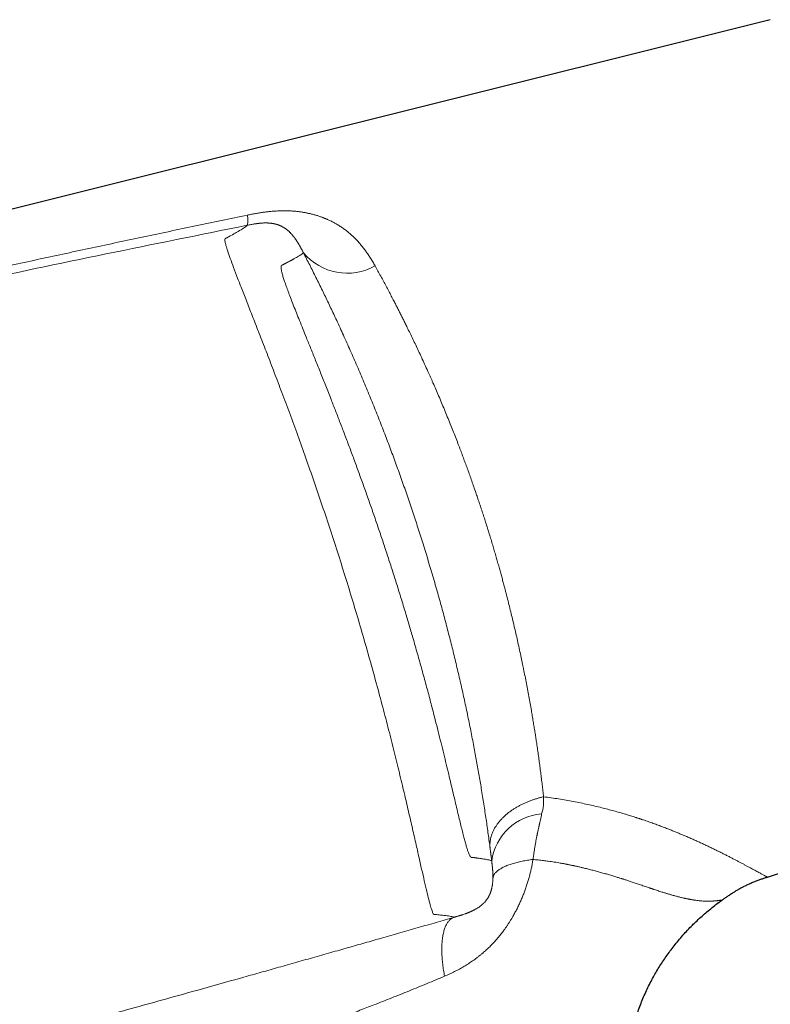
# Model space of a CAD drawing. Header units: millimetres. Extents: x 8 to 854, y 12 to 457.
# Tile 73 of 75: x 732 to 775, y 390 to 447. Entities that reach past the tile are written whole.
import ezdxf

# ---------------------------------------------------------------- set-up
doc = ezdxf.new("R2010")
doc.units = ezdxf.units.MM

msp = doc.modelspace()

# ---------------------------------------------------------------- linework, layer by layer
at = {"color": 7, "linetype": 'Continuous', "lineweight": 30}
for p, q in [((775.141, 446.643), (704.747, 429.065)), ((774.985, 397.506), (790.211, 402.579)), ((772.176, 396.041), (772.204, 396.061))]:
    msp.add_line(p, q, dxfattribs=at)
at = {"color": 252, "linetype": 'Continuous', "lineweight": 0}
msp.add_line((772.204, 396.061), (772.394, 396.199), dxfattribs=at)
for centre, radius, start, end in [((744.147, 435.174), 1.053, 342.595, 14.8723), ((750.888, 435.376), 3.264, 219.8233, 299.3989), ((759.366, 401.923), 2.784, 343.4637, 3.8538), ((762.277, 398.004), 3.137, 94.4312, 172.0281)]:
    msp.add_arc(centre, radius, start, end, dxfattribs=at)
for points, knots in [([(745.165, 435.444), (745.244, 435.46), (745.4, 435.492), (745.632, 435.534), (745.859, 435.571), (746.08, 435.604), (746.297, 435.632), (746.492, 435.652), (746.665, 435.668), (746.818, 435.679), (746.968, 435.687), (747.115, 435.692), (747.26, 435.694), (747.401, 435.694), (747.54, 435.69), (747.704, 435.682), (747.891, 435.668), (748.103, 435.646), (748.27, 435.622), (748.394, 435.602), (748.476, 435.587), (748.557, 435.572), (748.639, 435.555), (748.72, 435.537), (748.838, 435.51), (748.993, 435.47), (749.181, 435.414), (749.325, 435.367), (749.427, 435.33), (749.489, 435.307), (749.55, 435.283), (749.611, 435.259), (749.672, 435.234), (749.733, 435.208), (749.838, 435.162), (749.987, 435.091), (750.175, 434.992), (750.359, 434.886), (750.539, 434.771), (750.72, 434.644), (750.903, 434.504), (751.037, 434.39), (751.124, 434.313), (751.164, 434.277), (751.204, 434.239), (751.243, 434.202), (751.283, 434.164), (751.322, 434.125), (751.4, 434.046), (751.515, 433.925), (751.663, 433.754), (751.809, 433.575), (751.952, 433.385), (752.091, 433.187), (752.227, 432.978), (752.361, 432.76), (752.447, 432.609), (752.49, 432.532)], [0, 0, 0, 0, 0.023248, 0.045976, 0.068208, 0.089969, 0.111284, 0.132181, 0.147598, 0.16281, 0.177829, 0.192671, 0.207349, 0.221878, 0.236274, 0.250552, 0.273257, 0.296214, 0.319466, 0.328692, 0.337971, 0.347307, 0.356703, 0.366159, 0.37568, 0.398503, 0.421552, 0.444857, 0.452766, 0.460709, 0.468685, 0.476696, 0.484743, 0.492827, 0.500948, 0.527493, 0.554295, 0.581384, 0.608789, 0.636538, 0.667491, 0.698927, 0.706054, 0.713207, 0.720387, 0.727594, 0.734827, 0.742089, 0.749378, 0.778613, 0.808416, 0.838805, 0.869794, 0.901396, 0.933625, 0.96649, 1, 1, 1, 1]), ([(704.772, 426.457), (705.615, 426.658), (707.301, 427.058), (709.83, 427.652), (712.36, 428.242), (714.891, 428.826), (717.408, 429.403), (719.909, 429.971), (722.397, 430.532), (724.885, 431.088), (727.531, 431.674), (730.336, 432.289), (733.3, 432.933), (736.265, 433.571), (739.231, 434.202), (742.197, 434.827), (744.176, 435.238), (745.165, 435.444)], [0, 0, 0, 0, 0.062774, 0.125538, 0.188292, 0.251037, 0.313774, 0.375385, 0.436989, 0.498587, 0.56018, 0.633498, 0.706811, 0.780117, 0.853417, 0.926711, 1, 1, 1, 1]), ([(704.766, 426.084), (707.452, 426.711), (712.823, 427.964), (720.893, 429.773), (728.97, 431.528), (737.056, 433.229), (742.453, 434.315), (745.152, 434.859)], [0, 0, 0, 0, 0.200035, 0.400028, 0.60001, 0.799997, 1, 1, 1, 1]), ([(757.025, 395.209), (756.988, 395.222), (756.914, 395.249), (756.645, 395.289), (756.347, 395.328), (756.089, 395.346), (755.966, 395.371), (755.868, 395.36), (755.82, 395.395), (755.756, 395.546), (755.67, 395.824), (755.568, 396.205), (755.449, 396.693), (755.314, 397.27), (755.161, 397.943), (754.988, 398.709), (754.795, 399.566), (754.58, 400.51), (754.345, 401.527), (754.089, 402.615), (753.81, 403.772), (753.509, 404.993), (753.185, 406.266), (752.841, 407.579), (752.477, 408.928), (752.092, 410.31), (751.687, 411.717), (751.267, 413.138), (750.833, 414.56), (750.386, 415.978), (749.929, 417.391), (749.463, 418.792), (748.992, 420.172), (748.521, 421.518), (748.053, 422.823), (747.594, 424.079), (747.145, 425.283), (746.709, 426.431), (746.291, 427.519), (745.895, 428.539), (745.525, 429.485), (745.184, 430.351), (744.876, 431.138), (744.604, 431.841), (744.371, 432.454), (744.181, 432.972), (744.035, 433.395), (743.939, 433.705), (743.888, 433.917), (743.871, 434.046), (743.891, 434.099), (743.94, 434.122), (743.988, 434.145), (744.087, 434.199), (744.282, 434.307), (744.596, 434.48), (744.9, 434.658), (745.115, 434.799), (745.14, 434.839), (745.152, 434.859)], [0, 0, 0, 0, 0.079317, 0.158649, 0.237992, 0.262987, 0.28796, 0.295848, 0.304632, 0.313783, 0.322846, 0.331935, 0.340601, 0.349275, 0.357896, 0.366514, 0.37517, 0.383859, 0.392505, 0.401121, 0.409764, 0.41846, 0.427155, 0.435788, 0.44441, 0.453066, 0.461767, 0.470459, 0.479087, 0.487696, 0.496359, 0.505049, 0.513752, 0.52246, 0.531144, 0.539768, 0.548365, 0.557004, 0.565696, 0.574361, 0.582956, 0.591552, 0.600226, 0.608927, 0.617563, 0.626151, 0.634781, 0.643451, 0.650694, 0.657932, 0.664938, 0.671297, 0.677434, 0.683571, 0.712603, 0.76443, 0.842955, 0.92148, 1, 1, 1, 1]), ([(745.152, 434.859), (745.191, 434.866), (745.266, 434.881), (745.373, 434.901), (745.472, 434.919), (745.562, 434.935), (745.632, 434.946), (745.681, 434.953), (745.712, 434.958), (745.742, 434.962), (745.776, 434.966), (745.818, 434.971), (745.862, 434.976), (745.904, 434.98), (745.939, 434.983), (745.967, 434.986), (745.989, 434.987), (746.009, 434.989), (746.032, 434.99), (746.067, 434.992), (746.115, 434.994), (746.171, 434.995), (746.22, 434.995), (746.261, 434.995), (746.299, 434.994), (746.337, 434.993), (746.375, 434.991), (746.419, 434.988), (746.469, 434.983), (746.524, 434.977), (746.584, 434.969), (746.634, 434.961), (746.668, 434.955), (746.68, 434.952), (746.684, 434.952), (746.688, 434.951), (746.692, 434.95), (746.696, 434.949), (746.703, 434.948), (746.713, 434.946), (746.729, 434.943), (746.748, 434.938), (746.77, 434.933), (746.795, 434.927), (746.815, 434.921), (746.831, 434.917), (746.841, 434.914), (746.852, 434.911), (746.862, 434.908), (746.873, 434.905), (746.884, 434.901), (746.895, 434.898), (746.918, 434.89), (746.946, 434.881), (746.979, 434.868), (747.006, 434.857), (747.032, 434.847), (747.056, 434.836), (747.079, 434.826), (747.102, 434.815), (747.127, 434.802), (747.156, 434.788), (747.186, 434.771), (747.216, 434.754), (747.247, 434.736), (747.276, 434.718), (747.303, 434.701), (747.321, 434.689), (747.33, 434.683), (747.332, 434.681), (747.335, 434.679), (747.337, 434.678), (747.34, 434.676), (747.342, 434.674), (747.36, 434.662), (747.393, 434.638), (747.439, 434.603), (747.481, 434.569), (747.52, 434.535), (747.557, 434.502), (747.59, 434.471), (747.62, 434.441), (747.647, 434.413), (747.669, 434.389), (747.688, 434.369), (747.703, 434.353), (747.717, 434.336), (747.727, 434.325), (747.733, 434.318), (747.735, 434.316), (747.736, 434.315), (747.737, 434.313), (747.739, 434.312), (747.742, 434.308), (747.752, 434.296), (747.77, 434.275), (747.793, 434.247), (747.813, 434.222), (747.832, 434.199), (747.847, 434.178), (747.86, 434.161), (747.871, 434.147), (747.879, 434.136), (747.884, 434.129), (747.889, 434.123), (747.893, 434.117), (747.898, 434.11), (747.904, 434.102), (747.909, 434.094), (747.933, 434.061), (747.967, 434.012), (748, 433.962), (748.015, 433.939), (748.019, 433.932), (748.024, 433.925), (748.028, 433.917), (748.033, 433.911), (748.039, 433.9), (748.049, 433.885), (748.062, 433.863), (748.076, 433.84), (748.09, 433.818), (748.102, 433.797), (748.116, 433.775), (748.128, 433.753), (748.139, 433.734), (748.15, 433.715), (748.161, 433.697), (748.172, 433.676), (748.185, 433.653), (748.197, 433.631), (748.208, 433.611), (748.218, 433.593), (748.232, 433.568), (748.248, 433.537), (748.269, 433.498), (748.292, 433.454), (748.319, 433.404), (748.348, 433.348), (748.369, 433.307), (748.381, 433.286)], [0, 0, 0, 0, 0.015115, 0.0289712, 0.0417073, 0.0534663, 0.0643962, 0.0692566, 0.0730139, 0.0765176, 0.0811647, 0.0868929, 0.0936559, 0.098788, 0.1043978, 0.1083467, 0.1109025, 0.1138444, 0.1171764, 0.1208882, 0.1294035, 0.1394567, 0.1472001, 0.1537732, 0.1605395, 0.1675075, 0.1746853, 0.1820807, 0.1935448, 0.2055319, 0.2180628, 0.2355054, 0.243521, 0.2445864, 0.2456555, 0.2467283, 0.2478048, 0.248885, 0.2499689, 0.2532931, 0.257628, 0.2629899, 0.2693984, 0.2768768, 0.2854508, 0.2885254, 0.2917235, 0.2950462, 0.2984944, 0.3020693, 0.3057721, 0.3096037, 0.313128, 0.3289278, 0.3393948, 0.34967, 0.3597419, 0.3695999, 0.3785857, 0.387295, 0.3987365, 0.4112693, 0.4249023, 0.4394763, 0.4531513, 0.4674023, 0.48081, 0.4918967, 0.4930989, 0.4942927, 0.4954778, 0.4966544, 0.4978223, 0.4989817, 0.5001324, 0.5240322, 0.5466297, 0.56788, 0.5877466, 0.6061998, 0.6229246, 0.6382452, 0.6521474, 0.6646201, 0.6729958, 0.680567, 0.6873313, 0.6950218, 0.6957969, 0.6965543, 0.6972938, 0.6980155, 0.6987194, 0.6994055, 0.702132, 0.714947, 0.7265611, 0.7369731, 0.7461775, 0.7541681, 0.7609392, 0.7660216, 0.7700922, 0.7731476, 0.7740697, 0.7768068, 0.7796683, 0.7825325, 0.7853995, 0.7882692, 0.8192046, 0.8366959, 0.8389962, 0.8412989, 0.843604, 0.8459115, 0.8482215, 0.8501854, 0.8556312, 0.8623561, 0.870377, 0.8758918, 0.8819006, 0.8884123, 0.8945994, 0.8994495, 0.9043221, 0.909219, 0.914142, 0.920371, 0.9260776, 0.9302644, 0.9347826, 0.9396396, 0.9475136, 0.9561921, 0.9657185, 0.9761472, 0.9875463, 1, 1, 1, 1]), ([(748.381, 433.286), (748.365, 433.271), (748.335, 433.242), (748.238, 433.175), (748.119, 433.101), (747.988, 433.025), (747.893, 432.971), (747.826, 432.934), (747.794, 432.916), (747.761, 432.898), (747.727, 432.88), (747.692, 432.861), (747.656, 432.842), (747.615, 432.82), (747.567, 432.794), (747.527, 432.773), (747.499, 432.758), (747.486, 432.751), (747.473, 432.744), (747.459, 432.737), (747.445, 432.729), (747.429, 432.721), (747.408, 432.709), (747.383, 432.696), (747.355, 432.681), (747.329, 432.667), (747.306, 432.654), (747.284, 432.643), (747.27, 432.635), (747.26, 432.63), (747.256, 432.627), (747.251, 432.625), (747.247, 432.623), (747.243, 432.62), (747.238, 432.618), (747.232, 432.615), (747.225, 432.611), (747.215, 432.607), (747.204, 432.601), (747.191, 432.595), (747.178, 432.588), (747.163, 432.581), (747.149, 432.573), (747.137, 432.565), (747.125, 432.556), (747.115, 432.545), (747.106, 432.527), (747.1, 432.503), (747.097, 432.474), (747.097, 432.438), (747.099, 432.398), (747.108, 432.328), (747.13, 432.215), (747.176, 432.038), (747.24, 431.825), (747.322, 431.578), (747.421, 431.298), (747.536, 430.985), (747.668, 430.639), (747.816, 430.258), (747.979, 429.845), (748.157, 429.401), (748.348, 428.927), (748.564, 428.391), (748.808, 427.788), (749.08, 427.112), (749.365, 426.403), (749.66, 425.661), (749.947, 424.933), (750.225, 424.223), (750.491, 423.536), (750.761, 422.828), (751.035, 422.102), (751.311, 421.361), (751.588, 420.604), (751.865, 419.836), (752.141, 419.057), (752.416, 418.269), (752.688, 417.475), (752.957, 416.676), (753.22, 415.876), (753.479, 415.076), (753.733, 414.275), (753.982, 413.477), (754.224, 412.683), (754.459, 411.895), (754.702, 411.064), (754.951, 410.191), (755.204, 409.284), (755.445, 408.397), (755.675, 407.532), (755.881, 406.74), (756.065, 406.019), (756.229, 405.363), (756.386, 404.73), (756.534, 404.121), (756.675, 403.538), (756.808, 402.982), (756.933, 402.453), (757.051, 401.955), (757.162, 401.487), (757.266, 401.051), (757.363, 400.649), (757.453, 400.282), (757.536, 399.95), (757.613, 399.654), (757.684, 399.396), (757.749, 399.175), (757.809, 398.991), (757.859, 398.855), (757.9, 398.759), (757.928, 398.709), (757.948, 398.682), (757.958, 398.671), (757.965, 398.665), (757.968, 398.662), (757.972, 398.659), (757.975, 398.656), (757.978, 398.654), (757.982, 398.652), (757.986, 398.648), (757.993, 398.645), (758.002, 398.641), (758.013, 398.638), (758.026, 398.635), (758.041, 398.633), (758.059, 398.631), (758.074, 398.63), (758.083, 398.63), (758.087, 398.63), (758.089, 398.629), (758.09, 398.629), (758.093, 398.629), (758.098, 398.629), (758.105, 398.629), (758.113, 398.629), (758.122, 398.628), (758.13, 398.628), (758.136, 398.628), (758.14, 398.628), (758.143, 398.627), (758.146, 398.627), (758.153, 398.627), (758.162, 398.626), (758.173, 398.624), (758.183, 398.623), (758.192, 398.621), (758.198, 398.619), (758.203, 398.618), (758.207, 398.617), (758.21, 398.617), (758.213, 398.616), (758.216, 398.615), (758.219, 398.614), (758.221, 398.614), (758.224, 398.614), (758.228, 398.613), (758.232, 398.612), (758.237, 398.612), (758.244, 398.611), (758.25, 398.61), (758.266, 398.609), (758.29, 398.606), (758.322, 398.602), (758.353, 398.598), (758.382, 398.594), (758.41, 398.59), (758.514, 398.576), (758.676, 398.552), (758.865, 398.521), (759.011, 398.491), (759.117, 398.464), (759.153, 398.447), (759.171, 398.439)], [0, 0, 0, 0, 0.046243, 0.092381, 0.138415, 0.168741, 0.199022, 0.205813, 0.212603, 0.21939, 0.226175, 0.232957, 0.239738, 0.246516, 0.255909, 0.265589, 0.267802, 0.270029, 0.27227, 0.274526, 0.276796, 0.279546, 0.282409, 0.287175, 0.291633, 0.295781, 0.299622, 0.302746, 0.305631, 0.306347, 0.307047, 0.30773, 0.308397, 0.309047, 0.309681, 0.310517, 0.311623, 0.313, 0.314647, 0.316565, 0.318648, 0.320535, 0.322836, 0.324794, 0.326412, 0.328194, 0.330313, 0.33242, 0.334515, 0.336599, 0.338672, 0.340736, 0.345902, 0.35108, 0.356283, 0.361477, 0.36666, 0.371844, 0.377005, 0.382202, 0.387448, 0.392661, 0.397892, 0.403154, 0.409454, 0.415753, 0.422071, 0.428367, 0.43464, 0.439872, 0.445135, 0.450442, 0.455748, 0.461065, 0.466403, 0.471759, 0.477103, 0.482444, 0.487823, 0.493168, 0.49849, 0.503813, 0.509141, 0.514484, 0.519796, 0.525104, 0.530419, 0.536783, 0.543129, 0.549484, 0.55582, 0.562133, 0.567387, 0.572641, 0.577908, 0.583153, 0.588389, 0.593628, 0.598869, 0.604091, 0.609306, 0.614546, 0.619759, 0.624958, 0.630173, 0.635358, 0.640526, 0.645689, 0.650858, 0.656047, 0.660214, 0.664193, 0.665955, 0.667853, 0.668298, 0.668749, 0.669208, 0.669673, 0.670146, 0.670625, 0.671111, 0.672236, 0.673614, 0.675247, 0.677133, 0.679686, 0.682593, 0.685854, 0.686773, 0.687273, 0.68744, 0.687691, 0.688024, 0.688922, 0.690141, 0.691427, 0.692945, 0.694693, 0.695426, 0.695998, 0.696556, 0.697102, 0.697636, 0.699862, 0.701836, 0.703325, 0.704779, 0.706229, 0.706798, 0.707366, 0.707934, 0.708501, 0.709068, 0.709368, 0.709731, 0.710237, 0.710885, 0.711677, 0.712611, 0.713688, 0.714908, 0.716172, 0.722105, 0.727913, 0.733596, 0.739155, 0.744588, 0.749896, 0.79994, 0.849969, 0.899987, 0.949996, 1, 1, 1, 1]), ([(748.381, 433.286), (748.44, 433.17), (748.559, 432.94), (748.739, 432.588), (748.919, 432.231), (749.1, 431.869), (749.282, 431.502), (749.461, 431.137), (749.637, 430.774), (749.81, 430.414), (749.983, 430.049), (750.158, 429.679), (750.34, 429.289), (750.529, 428.879), (750.725, 428.448), (750.921, 428.012), (751.117, 427.57), (751.313, 427.123), (751.509, 426.671), (751.704, 426.213), (751.897, 425.756), (752.086, 425.302), (752.271, 424.851), (752.454, 424.398), (752.637, 423.942), (752.817, 423.483), (752.993, 423.03), (753.165, 422.584), (753.331, 422.144), (753.496, 421.701), (753.66, 421.255), (753.823, 420.806), (753.985, 420.355), (754.144, 419.902), (754.302, 419.448), (754.458, 418.992), (754.611, 418.537), (754.762, 418.084), (754.909, 417.632), (755.055, 417.179), (755.203, 416.712), (755.352, 416.233), (755.503, 415.742), (755.651, 415.25), (755.796, 414.758), (755.939, 414.266), (756.077, 413.783), (756.209, 413.309), (756.337, 412.844), (756.463, 412.379), (756.585, 411.916), (756.705, 411.456), (756.822, 410.998), (756.936, 410.542), (757.047, 410.087), (757.156, 409.634), (757.262, 409.184), (757.365, 408.739), (757.465, 408.299), (757.563, 407.859), (757.66, 407.41), (757.758, 406.952), (757.854, 406.487), (757.948, 406.025), (758.039, 405.566), (758.127, 405.112), (758.21, 404.669), (758.29, 404.239), (758.365, 403.82), (758.438, 403.405), (758.509, 402.992), (758.58, 402.567), (758.65, 402.131), (758.721, 401.685), (758.788, 401.245), (758.853, 400.812), (758.915, 400.385), (758.973, 399.964), (759.03, 399.549), (759.065, 399.278), (759.083, 399.143)], [0, 0, 0, 0, 0.013209, 0.026375, 0.039501, 0.052591, 0.06565, 0.078683, 0.09095, 0.1032, 0.115439, 0.127688, 0.14, 0.153728, 0.167447, 0.181163, 0.194881, 0.208607, 0.222345, 0.236102, 0.249881, 0.26307, 0.276219, 0.289333, 0.302417, 0.315476, 0.328514, 0.340792, 0.35306, 0.365323, 0.377603, 0.389939, 0.402257, 0.41456, 0.426853, 0.439139, 0.451423, 0.46349, 0.475563, 0.487646, 0.499743, 0.512784, 0.525819, 0.538851, 0.551886, 0.564929, 0.577985, 0.590312, 0.602659, 0.615031, 0.627401, 0.639665, 0.651924, 0.66418, 0.676438, 0.688701, 0.700975, 0.713043, 0.725127, 0.737233, 0.749363, 0.76244, 0.775502, 0.788554, 0.8016, 0.814644, 0.827692, 0.840002, 0.852322, 0.864657, 0.877029, 0.889461, 0.903312, 0.917142, 0.930957, 0.944763, 0.958565, 0.972368, 0.986178, 1, 1, 1, 1]), ([(752.49, 432.532), (752.543, 432.435), (752.649, 432.244), (752.808, 431.953), (752.964, 431.664), (753.118, 431.377), (753.269, 431.091), (753.418, 430.808), (753.553, 430.547), (753.676, 430.309), (753.787, 430.093), (753.896, 429.878), (754.003, 429.667), (754.111, 429.452), (754.22, 429.232), (754.348, 428.973), (754.493, 428.676), (754.655, 428.342), (754.817, 428.001), (754.982, 427.653), (755.153, 427.285), (755.33, 426.898), (755.465, 426.601), (755.55, 426.411), (755.587, 426.33), (755.623, 426.248), (755.659, 426.166), (755.696, 426.084), (755.732, 426.001), (755.769, 425.918), (755.848, 425.74), (755.969, 425.462), (756.132, 425.082), (756.297, 424.693), (756.462, 424.296), (756.629, 423.891), (756.79, 423.494), (756.944, 423.107), (757.092, 422.731), (757.202, 422.449), (757.272, 422.265), (757.305, 422.18), (757.338, 422.094), (757.37, 422.01), (757.399, 421.932), (757.438, 421.828), (757.488, 421.698), (757.564, 421.492), (757.658, 421.239), (757.769, 420.935), (757.883, 420.621), (757.999, 420.295), (758.117, 419.959), (758.228, 419.638), (758.333, 419.333), (758.43, 419.047), (758.528, 418.754), (758.627, 418.454), (758.726, 418.149), (758.828, 417.831), (758.931, 417.506), (759.033, 417.176), (759.132, 416.852), (759.227, 416.534), (759.319, 416.225), (759.407, 415.923), (759.491, 415.629), (759.573, 415.341), (759.651, 415.06), (759.727, 414.785), (759.8, 414.517), (759.87, 414.256), (759.923, 414.054), (759.961, 413.911), (759.983, 413.824), (760.006, 413.738), (760.03, 413.645), (760.082, 413.443), (760.161, 413.128), (760.265, 412.709), (760.366, 412.292), (760.464, 411.879), (760.558, 411.472), (760.652, 411.058), (760.745, 410.637), (760.814, 410.318), (760.857, 410.113), (760.877, 410.019), (760.897, 409.925), (760.917, 409.831), (760.936, 409.738), (760.955, 409.645), (760.997, 409.44), (761.061, 409.124), (761.144, 408.7), (761.224, 408.281), (761.301, 407.867), (761.375, 407.459), (761.441, 407.084), (761.5, 406.743), (761.552, 406.433), (761.602, 406.127), (761.65, 405.827), (761.696, 405.532), (761.743, 405.223), (761.792, 404.895), (761.841, 404.546), (761.89, 404.196), (761.937, 403.845), (761.982, 403.495), (762.026, 403.147), (762.067, 402.801), (762.107, 402.454), (762.131, 402.225), (762.144, 402.11)], [0, 0, 0, 0, 0.012453, 0.024659, 0.036619, 0.048331, 0.059797, 0.071016, 0.081988, 0.090436, 0.098732, 0.106877, 0.11487, 0.122711, 0.130928, 0.139383, 0.151299, 0.163327, 0.175477, 0.187745, 0.200129, 0.213883, 0.227771, 0.230515, 0.233263, 0.236017, 0.238775, 0.241539, 0.244307, 0.247081, 0.249859, 0.262217, 0.27475, 0.287453, 0.300325, 0.313361, 0.326558, 0.338301, 0.350164, 0.362143, 0.364794, 0.36745, 0.370112, 0.372779, 0.375322, 0.377406, 0.382394, 0.387489, 0.396509, 0.405838, 0.415474, 0.425414, 0.435653, 0.446188, 0.45467, 0.46333, 0.472165, 0.481174, 0.490354, 0.499702, 0.509757, 0.51961, 0.529281, 0.538767, 0.548065, 0.557013, 0.565776, 0.574352, 0.58274, 0.590936, 0.598941, 0.606751, 0.614366, 0.616999, 0.619608, 0.622193, 0.624761, 0.62794, 0.640362, 0.653078, 0.665673, 0.678145, 0.690491, 0.702708, 0.715994, 0.729119, 0.732043, 0.734958, 0.737865, 0.740763, 0.743653, 0.746535, 0.749408, 0.762755, 0.776041, 0.789265, 0.802423, 0.815513, 0.828533, 0.838712, 0.848845, 0.858931, 0.86897, 0.878797, 0.888492, 0.900287, 0.912259, 0.924407, 0.936729, 0.949227, 0.961671, 0.974282, 0.987058, 1, 1, 1, 1]), ([(759.083, 399.143), (759.079, 399.183), (759.071, 399.265), (759.07, 399.389), (759.078, 399.516), (759.096, 399.645), (759.124, 399.775), (759.162, 399.907), (759.21, 400.039), (759.269, 400.172), (759.338, 400.304), (759.418, 400.436), (759.508, 400.566), (759.609, 400.694), (759.719, 400.819), (759.839, 400.941), (759.967, 401.06), (760.104, 401.174), (760.249, 401.284), (760.401, 401.389), (760.56, 401.488), (760.724, 401.582), (760.892, 401.67), (761.065, 401.752), (761.241, 401.828), (761.42, 401.897), (761.6, 401.96), (761.781, 402.017), (761.962, 402.067), (762.084, 402.096), (762.144, 402.11)], [0, 0, 0, 0, 0.0330785, 0.0666983, 0.1008336, 0.1354555, 0.170532, 0.2060281, 0.2419054, 0.2781233, 0.3146382, 0.3514043, 0.3883739, 0.4254976, 0.4627247, 0.5000038, 0.5372828, 0.5745098, 0.6116333, 0.6486026, 0.6853683, 0.7218827, 0.7581001, 0.7939768, 0.8294722, 0.864548, 0.8991691, 0.9333036, 0.9669224, 1, 1, 1, 1]), ([(762.144, 402.11), (762.289, 402.091), (762.58, 402.053), (763.01, 401.988), (763.435, 401.918), (763.855, 401.841), (764.27, 401.76), (764.679, 401.673), (765.083, 401.581), (765.466, 401.488), (765.828, 401.396), (766.17, 401.304), (766.508, 401.209), (766.828, 401.115), (767.131, 401.022), (767.342, 400.956), (767.48, 400.912), (767.543, 400.891), (767.606, 400.87), (767.67, 400.849), (767.733, 400.829), (767.796, 400.808), (767.935, 400.761), (768.148, 400.688), (768.433, 400.587), (768.715, 400.484), (768.993, 400.379), (769.247, 400.281), (769.479, 400.189), (769.69, 400.104), (769.897, 400.018), (770.098, 399.934), (770.308, 399.845), (770.527, 399.751), (770.756, 399.65), (770.979, 399.551), (771.162, 399.468), (771.306, 399.401), (771.416, 399.351), (771.524, 399.3), (771.63, 399.25), (771.734, 399.2), (771.874, 399.133), (772.048, 399.048), (772.252, 398.948), (772.449, 398.849), (772.64, 398.752), (772.825, 398.657), (773.004, 398.564), (773.175, 398.475), (773.34, 398.388), (773.5, 398.303), (773.654, 398.221), (773.8, 398.142), (773.938, 398.068), (774.068, 397.998), (774.193, 397.93), (774.312, 397.865), (774.424, 397.805), (774.526, 397.75), (774.617, 397.701), (774.699, 397.657), (774.771, 397.619), (774.831, 397.587), (774.879, 397.561), (774.918, 397.541), (774.948, 397.525), (774.97, 397.514), (774.983, 397.507), (774.984, 397.506), (774.985, 397.506)], [0, 0, 0, 0, 0.0193002, 0.0385539, 0.0577713, 0.0769619, 0.0961356, 0.1153017, 0.1344695, 0.1536479, 0.1705407, 0.1874543, 0.2043943, 0.221366, 0.2363315, 0.251329, 0.2547005, 0.2580739, 0.2614491, 0.2648262, 0.2682052, 0.2715862, 0.2749691, 0.290719, 0.3065659, 0.3225139, 0.3385667, 0.3547279, 0.3675041, 0.3803505, 0.3932685, 0.4061145, 0.4184534, 0.433842, 0.4491933, 0.4645089, 0.4797905, 0.4877822, 0.4957653, 0.5037399, 0.5117064, 0.519665, 0.5276158, 0.544237, 0.5609298, 0.5776954, 0.5945345, 0.6114478, 0.6284357, 0.6454985, 0.662347, 0.6799523, 0.6975576, 0.7151634, 0.7327702, 0.7503785, 0.7679887, 0.7869762, 0.8058828, 0.8247099, 0.8434592, 0.8621325, 0.8807318, 0.8992594, 0.9161822, 0.9330489, 0.9498615, 0.9666226, 0.9833345, 1, 1, 1, 1]), ([(762.035, 401.131), (762.024, 401.076), (762.003, 400.966), (761.967, 400.803), (761.942, 400.689), (761.928, 400.627), (761.925, 400.612), (761.921, 400.597), (761.918, 400.581), (761.914, 400.566), (761.911, 400.55), (761.907, 400.535), (761.902, 400.511), (761.894, 400.477), (761.883, 400.43), (761.871, 400.374), (761.856, 400.31), (761.839, 400.235), (761.82, 400.147), (761.805, 400.077), (761.795, 400.03), (761.791, 400.009), (761.787, 399.988), (761.782, 399.966), (761.777, 399.944), (761.773, 399.921), (761.768, 399.898), (761.753, 399.823), (761.727, 399.693), (761.695, 399.515), (761.67, 399.372), (761.656, 399.287), (761.651, 399.256), (761.65, 399.248), (761.649, 399.239), (761.647, 399.231), (761.646, 399.222), (761.644, 399.214), (761.638, 399.172), (761.626, 399.099), (761.61, 398.999), (761.596, 398.909), (761.584, 398.828), (761.573, 398.757), (761.564, 398.696), (761.556, 398.643), (761.549, 398.601), (761.545, 398.569), (761.542, 398.547), (761.54, 398.534), (761.539, 398.526), (761.539, 398.522), (761.539, 398.521), (761.539, 398.521), (761.539, 398.521), (761.539, 398.521), (761.539, 398.521), (761.539, 398.521)], [0, 0, 0, 0, 0.068075, 0.13783, 0.200163, 0.20632, 0.212481, 0.218647, 0.224818, 0.230993, 0.237172, 0.243355, 0.249541, 0.265076, 0.283853, 0.305835, 0.330983, 0.359252, 0.393895, 0.432183, 0.440126, 0.448205, 0.456421, 0.464772, 0.473258, 0.481878, 0.490632, 0.499519, 0.567482, 0.637043, 0.699544, 0.727425, 0.73057, 0.733717, 0.736867, 0.740021, 0.743177, 0.746336, 0.749499, 0.789815, 0.826444, 0.859468, 0.888948, 0.914929, 0.93744, 0.956498, 0.972106, 0.984263, 0.991114, 0.996018, 0.998975, 0.999724, 0.999918, 0.999971, 0.999988, 0.999994, 1, 1, 1, 1]), ([(759.083, 399.143), (759.086, 399.118), (759.092, 399.071), (759.101, 399.006), (759.108, 398.949), (759.114, 398.901), (759.119, 398.862), (759.123, 398.832), (759.125, 398.811), (759.127, 398.796), (759.128, 398.786), (759.13, 398.776), (759.131, 398.766), (759.132, 398.756), (759.133, 398.746), (759.135, 398.737), (759.138, 398.713), (759.144, 398.663), (759.153, 398.591), (759.162, 398.512), (759.168, 398.462), (759.171, 398.439)], [0, 0, 0, 0, 0.107429, 0.202023, 0.283784, 0.352711, 0.408805, 0.452067, 0.482496, 0.500093, 0.514338, 0.528494, 0.542563, 0.556544, 0.570437, 0.584242, 0.597959, 0.671836, 0.797165, 0.901936, 1, 1, 1, 1]), ([(761.538, 398.521), (761.525, 398.44), (761.499, 398.279), (761.452, 398.036), (761.397, 397.795), (761.336, 397.554), (761.268, 397.315), (761.195, 397.078), (761.116, 396.845), (761.03, 396.614), (760.938, 396.382), (760.84, 396.151), (760.734, 395.922), (760.624, 395.695), (760.507, 395.472), (760.398, 395.277), (760.3, 395.109), (760.214, 394.968), (760.125, 394.829), (760.035, 394.693), (759.942, 394.559), (759.831, 394.405), (759.701, 394.234), (759.549, 394.048), (759.391, 393.866), (759.227, 393.689), (759.051, 393.511), (758.861, 393.332), (758.707, 393.197), (758.602, 393.109), (758.546, 393.063), (758.49, 393.018), (758.433, 392.973), (758.376, 392.928), (758.259, 392.839), (758.08, 392.709), (757.834, 392.544), (757.58, 392.386), (757.317, 392.235), (757.044, 392.092), (756.763, 391.955), (756.57, 391.872), (756.473, 391.83)], [0, 0, 0, 0, 0.028237, 0.056375, 0.084468, 0.112568, 0.14077, 0.1684, 0.195923, 0.223399, 0.25089, 0.279072, 0.307062, 0.33493, 0.362749, 0.390788, 0.409178, 0.427488, 0.445739, 0.463954, 0.482152, 0.500356, 0.527295, 0.55432, 0.581499, 0.608894, 0.63657, 0.667407, 0.698732, 0.707026, 0.715359, 0.723733, 0.732149, 0.740608, 0.749112, 0.783391, 0.818098, 0.853293, 0.889031, 0.925364, 0.96234, 1, 1, 1, 1]), ([(759.171, 398.439), (759.173, 398.425), (759.176, 398.397), (759.181, 398.356), (759.186, 398.316), (759.19, 398.277), (759.195, 398.24), (759.199, 398.203), (759.202, 398.171), (759.205, 398.145), (759.208, 398.121), (759.21, 398.094), (759.214, 398.061), (759.217, 398.025), (759.221, 397.985), (759.224, 397.948), (759.227, 397.913), (759.229, 397.886), (759.23, 397.862), (759.232, 397.841), (759.233, 397.816), (759.235, 397.793), (759.236, 397.77), (759.237, 397.748), (759.238, 397.726), (759.239, 397.692), (759.241, 397.646), (759.242, 397.586), (759.243, 397.53), (759.242, 397.477), (759.242, 397.444), (759.241, 397.429)], [0, 0, 0, 0, 0.042112, 0.083231, 0.123396, 0.162645, 0.201017, 0.238549, 0.275275, 0.299711, 0.320494, 0.347934, 0.381709, 0.421445, 0.458871, 0.500495, 0.535313, 0.563713, 0.579819, 0.604219, 0.627841, 0.650713, 0.672863, 0.694315, 0.715093, 0.735221, 0.794471, 0.848079, 0.905207, 0.955678, 1, 1, 1, 1]), ([(761.538, 398.521), (761.485, 398.514), (761.378, 398.5), (761.221, 398.476), (761.066, 398.449), (760.914, 398.419), (760.766, 398.387), (760.622, 398.352), (760.483, 398.315), (760.349, 398.275), (760.221, 398.233), (760.099, 398.189), (759.985, 398.142), (759.877, 398.094), (759.778, 398.044), (759.686, 397.992), (759.602, 397.939), (759.528, 397.885), (759.461, 397.829), (759.404, 397.773), (759.355, 397.716), (759.315, 397.659), (759.284, 397.601), (759.261, 397.543), (759.246, 397.486), (759.243, 397.448), (759.241, 397.429)], [0, 0, 0, 0, 0.039779, 0.080029, 0.120716, 0.161804, 0.203256, 0.245032, 0.28709, 0.329384, 0.371871, 0.414502, 0.457231, 0.500008, 0.542786, 0.585514, 0.628145, 0.67063, 0.712924, 0.75498, 0.796754, 0.838205, 0.879291, 0.919976, 0.960223, 1, 1, 1, 1]), ([(772.394, 396.199), (772.394, 396.199), (772.393, 396.199), (772.383, 396.197), (772.366, 396.194), (772.342, 396.19), (772.31, 396.185), (772.272, 396.179), (772.229, 396.174), (772.181, 396.168), (772.139, 396.163), (772.107, 396.159), (772.087, 396.157), (772.066, 396.155), (772.047, 396.153), (772.029, 396.152), (772.011, 396.15), (771.996, 396.149), (771.983, 396.148), (771.973, 396.147), (771.963, 396.146), (771.953, 396.145), (771.944, 396.145), (771.936, 396.144), (771.93, 396.143), (771.925, 396.143), (771.919, 396.142), (771.91, 396.141), (771.898, 396.14), (771.885, 396.139), (771.873, 396.138), (771.861, 396.137), (771.848, 396.136), (771.835, 396.135), (771.82, 396.134), (771.806, 396.133), (771.786, 396.132), (771.76, 396.131), (771.724, 396.129), (771.683, 396.128), (771.637, 396.127), (771.588, 396.127), (771.544, 396.127), (771.507, 396.127), (771.477, 396.128), (771.446, 396.129), (771.413, 396.13), (771.38, 396.132), (771.313, 396.135), (771.212, 396.142), (771.072, 396.155), (770.939, 396.171), (770.848, 396.183), (770.803, 396.19), (770.792, 396.192), (770.781, 396.193), (770.77, 396.195), (770.759, 396.196), (770.748, 396.198), (770.738, 396.2), (770.715, 396.203), (770.68, 396.209), (770.629, 396.217), (770.576, 396.227), (770.52, 396.237), (770.46, 396.248), (770.395, 396.261), (770.339, 396.273), (770.294, 396.282), (770.261, 396.29), (770.227, 396.297), (770.194, 396.304), (770.138, 396.317), (770.032, 396.341), (769.869, 396.382), (769.675, 396.433), (769.516, 396.477), (769.395, 396.512), (769.315, 396.536), (769.234, 396.56), (769.151, 396.585), (769.069, 396.611), (768.976, 396.64), (768.87, 396.673), (768.749, 396.712), (768.621, 396.754), (768.521, 396.788), (768.454, 396.81), (768.423, 396.821), (768.391, 396.831), (768.358, 396.842), (768.325, 396.853), (768.292, 396.865), (768.257, 396.876), (768.193, 396.898), (768.1, 396.93), (767.973, 396.973), (767.843, 397.017), (767.71, 397.062), (767.581, 397.106), (767.457, 397.148), (767.337, 397.188), (767.223, 397.226), (767.115, 397.262), (767.012, 397.296), (766.916, 397.327), (766.825, 397.357), (766.759, 397.378), (766.714, 397.392), (766.691, 397.4), (766.668, 397.407), (766.646, 397.414), (766.622, 397.422), (766.555, 397.443), (766.46, 397.473), (766.337, 397.51), (766.226, 397.544), (766.112, 397.579), (765.993, 397.614), (765.869, 397.65), (765.701, 397.699), (765.488, 397.76), (765.232, 397.83), (764.978, 397.898), (764.726, 397.962), (764.498, 398.018), (764.294, 398.067), (764.115, 398.108), (763.978, 398.138), (763.884, 398.159), (763.833, 398.17), (763.779, 398.181), (763.721, 398.193), (763.659, 398.206), (763.595, 398.219), (763.532, 398.231), (763.428, 398.252), (763.284, 398.28), (763.103, 398.313), (762.928, 398.343), (762.758, 398.371), (762.588, 398.397), (762.381, 398.427), (762.132, 398.459), (761.84, 398.493), (761.64, 398.512), (761.538, 398.521)], [0, 0, 0, 0, 0.0110228, 0.0223373, 0.0339756, 0.0459721, 0.0583541, 0.0711305, 0.0827048, 0.0945925, 0.1067967, 0.1109781, 0.1151959, 0.1194502, 0.1231957, 0.1267133, 0.1300685, 0.1332609, 0.1351691, 0.1370137, 0.1387945, 0.1405114, 0.1421643, 0.1437532, 0.144924, 0.1452535, 0.1462066, 0.1476922, 0.1497112, 0.1522644, 0.1539638, 0.1558384, 0.1578884, 0.1601142, 0.1625161, 0.1650921, 0.1668599, 0.1719306, 0.1773096, 0.183798, 0.1906883, 0.1979829, 0.2056841, 0.2098811, 0.2141906, 0.2186132, 0.223149, 0.2277985, 0.2325621, 0.2507768, 0.2690762, 0.2874591, 0.3011005, 0.3024427, 0.3037854, 0.3051284, 0.3064719, 0.3078158, 0.3091602, 0.3105049, 0.3114438, 0.317068, 0.3232184, 0.3292681, 0.3357563, 0.3426852, 0.3500566, 0.357873, 0.3614538, 0.3651213, 0.3688759, 0.3727057, 0.3756457, 0.387198, 0.4070946, 0.4269947, 0.446893, 0.4547087, 0.462523, 0.4703356, 0.4781462, 0.4859545, 0.4937602, 0.5041811, 0.5151636, 0.5267096, 0.5388214, 0.5415621, 0.5443303, 0.547126, 0.5499493, 0.5528001, 0.5556785, 0.5585845, 0.5616548, 0.5721457, 0.5822778, 0.5935748, 0.6043843, 0.6147041, 0.6245321, 0.6338663, 0.6427052, 0.6510483, 0.6587423, 0.6659576, 0.6726933, 0.6789483, 0.6806918, 0.6823939, 0.6840545, 0.6856736, 0.6872511, 0.6893901, 0.7002017, 0.7077807, 0.7155748, 0.7235842, 0.7318093, 0.7402504, 0.7489077, 0.7661299, 0.7829488, 0.7993625, 0.815369, 0.8309669, 0.842145, 0.8531022, 0.8638384, 0.8669595, 0.8700614, 0.8731441, 0.8765556, 0.8803947, 0.884187, 0.8879325, 0.8916314, 0.9025542, 0.9130472, 0.9231101, 0.9327429, 0.9421592, 0.9519072, 0.9675443, 0.9835741, 1, 1, 1, 1]), ([(759.241, 397.429), (759.241, 397.419), (759.24, 397.398), (759.239, 397.364), (759.237, 397.325), (759.235, 397.282), (759.231, 397.234), (759.227, 397.191), (759.223, 397.153), (759.22, 397.123), (759.216, 397.096), (759.213, 397.07), (759.209, 397.047), (759.206, 397.025), (759.2, 396.992), (759.192, 396.946), (759.18, 396.888), (759.17, 396.846), (759.164, 396.823), (759.162, 396.816), (759.161, 396.809), (759.159, 396.801), (759.157, 396.794), (759.151, 396.774), (759.142, 396.742), (759.129, 396.701), (759.117, 396.665), (759.107, 396.635), (759.097, 396.609), (759.089, 396.588), (759.082, 396.571), (759.076, 396.555), (759.067, 396.535), (759.056, 396.508), (759.043, 396.482), (759.032, 396.459), (759.024, 396.441), (759.014, 396.422), (759.003, 396.402), (758.992, 396.381), (758.979, 396.359), (758.96, 396.326), (758.933, 396.283), (758.899, 396.233), (758.864, 396.187), (758.828, 396.142), (758.79, 396.097), (758.76, 396.065), (758.74, 396.043), (758.73, 396.033), (758.72, 396.023), (758.71, 396.013), (758.7, 396.004), (758.69, 395.994), (758.677, 395.982), (758.661, 395.966), (758.639, 395.946), (758.619, 395.929), (758.604, 395.916), (758.594, 395.908), (758.584, 395.9), (758.574, 395.891), (758.563, 395.882), (758.551, 395.873), (758.539, 395.863), (758.504, 395.836), (758.444, 395.793), (758.361, 395.738), (758.292, 395.696), (758.249, 395.671), (758.233, 395.662), (758.228, 395.66), (758.223, 395.657), (758.218, 395.654), (758.213, 395.651), (758.208, 395.649), (758.203, 395.646), (758.196, 395.642), (758.183, 395.635), (758.165, 395.625), (758.142, 395.613), (758.114, 395.599), (758.08, 395.582), (758.04, 395.563), (758.005, 395.547), (757.977, 395.534), (757.959, 395.526), (757.94, 395.518), (757.92, 395.509), (757.9, 395.5), (757.878, 395.491), (757.851, 395.48), (757.82, 395.468), (757.787, 395.454), (757.756, 395.443), (757.729, 395.432), (757.705, 395.423), (757.685, 395.416), (757.664, 395.408), (757.619, 395.392), (757.574, 395.377), (757.532, 395.363), (757.518, 395.358), (757.505, 395.354), (757.491, 395.349), (757.477, 395.345), (757.459, 395.339), (757.434, 395.331), (757.402, 395.321), (757.373, 395.312), (757.349, 395.304), (757.331, 395.299), (757.312, 395.293), (757.293, 395.287), (757.272, 395.281), (757.242, 395.272), (757.205, 395.261), (757.162, 395.249), (757.125, 395.238), (757.092, 395.228), (757.066, 395.221), (757.047, 395.215), (757.034, 395.211), (757.028, 395.21), (757.026, 395.209), (757.025, 395.209)], [0, 0, 0, 0, 0.008503, 0.018603, 0.030227, 0.043294, 0.057705, 0.07302, 0.082637, 0.091547, 0.099777, 0.10735, 0.114289, 0.120616, 0.126351, 0.143535, 0.160972, 0.176428, 0.178455, 0.180483, 0.18251, 0.184537, 0.186563, 0.18859, 0.201558, 0.212792, 0.222441, 0.230632, 0.237473, 0.243051, 0.247431, 0.25066, 0.256047, 0.263341, 0.272466, 0.276923, 0.281706, 0.286814, 0.292253, 0.29803, 0.304159, 0.310655, 0.326302, 0.341606, 0.356665, 0.371518, 0.388443, 0.406225, 0.410335, 0.414488, 0.418684, 0.422923, 0.427205, 0.431531, 0.4359, 0.443132, 0.452424, 0.463893, 0.467707, 0.471725, 0.475953, 0.480394, 0.485052, 0.489932, 0.495038, 0.500376, 0.533366, 0.56806, 0.599952, 0.614376, 0.616283, 0.618193, 0.620107, 0.622026, 0.623948, 0.625874, 0.627329, 0.629573, 0.634433, 0.641109, 0.649644, 0.66009, 0.672451, 0.686846, 0.703365, 0.709423, 0.715739, 0.722316, 0.72916, 0.736276, 0.743669, 0.751345, 0.763508, 0.774616, 0.784632, 0.793521, 0.80125, 0.807785, 0.813109, 0.820952, 0.851144, 0.8552, 0.859284, 0.863397, 0.867541, 0.871716, 0.875926, 0.884037, 0.893613, 0.904746, 0.909571, 0.914663, 0.920033, 0.925689, 0.931643, 0.937908, 0.951137, 0.963032, 0.973467, 0.98232, 0.989482, 0.994859, 0.998382, 0.999431, 1, 1, 1, 1]), ([(705.077, 381.118), (706.304, 381.43), (708.759, 382.053), (712.437, 382.999), (716.113, 383.953), (719.787, 384.916), (723.459, 385.888), (727.128, 386.869), (730.794, 387.858), (734.441, 388.852), (738.068, 389.85), (741.002, 390.664), (743.261, 391.296), (744.484, 391.639), (745.345, 391.881), (745.843, 392.022), (746.342, 392.162), (746.84, 392.303), (747.347, 392.446), (747.863, 392.592), (748.387, 392.741), (748.909, 392.889), (749.428, 393.036), (749.944, 393.183), (750.449, 393.326), (750.942, 393.467), (751.424, 393.604), (751.903, 393.74), (752.381, 393.877), (752.875, 394.018), (753.386, 394.164), (753.912, 394.315), (754.437, 394.465), (754.959, 394.615), (755.479, 394.764), (755.997, 394.913), (756.513, 395.061), (756.854, 395.16), (757.025, 395.209)], [0, 0, 0, 0, 0.070156, 0.140312, 0.210469, 0.280626, 0.350783, 0.42094, 0.491097, 0.561254, 0.630402, 0.699549, 0.729974, 0.760399, 0.769961, 0.779524, 0.789087, 0.798654, 0.808212, 0.818326, 0.828408, 0.838462, 0.848492, 0.858504, 0.868501, 0.877917, 0.887327, 0.896734, 0.906139, 0.915546, 0.926051, 0.936564, 0.947089, 0.957629, 0.968188, 0.978767, 0.98937, 1, 1, 1, 1]), ([(756.473, 391.83), (756.462, 391.887), (756.44, 392.001), (756.411, 392.173), (756.386, 392.346), (756.364, 392.519), (756.345, 392.691), (756.33, 392.862), (756.32, 393.032), (756.313, 393.198), (756.311, 393.362), (756.313, 393.522), (756.32, 393.678), (756.331, 393.828), (756.346, 393.973), (756.366, 394.111), (756.391, 394.243), (756.419, 394.368), (756.452, 394.485), (756.488, 394.594), (756.529, 394.694), (756.573, 394.786), (756.62, 394.87), (756.671, 394.944), (756.724, 395.01), (756.78, 395.067), (756.839, 395.116), (756.899, 395.155), (756.961, 395.187), (757.004, 395.202), (757.025, 395.209)], [0, 0, 0, 0, 0.033363, 0.067212, 0.101525, 0.136272, 0.171424, 0.20695, 0.242814, 0.278978, 0.315406, 0.352054, 0.388882, 0.425845, 0.462899, 0.499999, 0.537099, 0.574153, 0.611116, 0.647944, 0.684592, 0.72102, 0.757185, 0.793049, 0.828574, 0.863727, 0.898475, 0.932787, 0.966637, 1, 1, 1, 1]), ([(756.473, 391.83), (756.138, 391.689), (755.472, 391.41), (754.459, 390.995), (753.444, 390.588), (752.495, 390.214), (751.615, 389.874), (750.804, 389.565), (749.99, 389.261), (749.31, 389.008), (748.768, 388.806), (748.356, 388.652), (747.926, 388.504), (747.472, 388.359), (746.995, 388.221), (746.507, 388.082), (746.016, 387.942), (744.654, 387.555), (742.051, 386.822), (738.202, 385.755), (733.979, 384.599), (728.648, 383.153), (722.207, 381.433), (714.65, 379.452), (709.604, 378.163), (707.08, 377.519)], [0, 0, 0, 0, 0.022438, 0.044611, 0.066567, 0.08836, 0.105406, 0.122426, 0.139427, 0.156322, 0.164701, 0.173098, 0.181861, 0.191076, 0.200775, 0.210644, 0.220525, 0.230416, 0.292758, 0.377397, 0.462143, 0.54678, 0.697847, 0.848908, 1, 1, 1, 1])]:
    msp.add_open_spline(points, degree=3, knots=knots, dxfattribs=at)
at = {"color": 7, "linetype": 'Continuous', "lineweight": 30}
for points, knots in [([(774.985, 397.506), (774.925, 397.486), (774.803, 397.445), (774.616, 397.381), (774.423, 397.31), (774.225, 397.234), (774.025, 397.151), (773.827, 397.062), (773.633, 396.968), (773.445, 396.869), (773.263, 396.766), (773.085, 396.659), (772.909, 396.547), (772.734, 396.432), (772.563, 396.316), (772.45, 396.238), (772.394, 396.199)], [0, 0, 0, 0, 0.065153, 0.132608, 0.203153, 0.276373, 0.351132, 0.426057, 0.500022, 0.5726, 0.644129, 0.7153, 0.786745, 0.858645, 0.930348, 1, 1, 1, 1]), ([(770.745, 394.822), (770.762, 394.839), (770.873, 394.951), (771.08, 395.143), (771.367, 395.399), (771.656, 395.642), (771.952, 395.875), (772.198, 396.061), (772.348, 396.165), (772.395, 396.198)], [0, 0, 0, 0, 0.033774, 0.219565, 0.39475, 0.569949, 0.745164, 0.920402, 1, 1, 1, 1]), ([(772.204, 396.061), (772.22, 396.074), (772.283, 396.121), (772.348, 396.165), (772.395, 396.198)], [0, 0, 0, 0, 0.268557, 1, 1, 1, 1]), ([(766.453, 364.315), (766.501, 367.125), (766.599, 372.745), (766.715, 379.246), (766.781, 383.076), (766.8, 384.234), (766.807, 384.649), (766.813, 385.065), (766.819, 385.48), (766.829, 385.873), (766.846, 386.242), (766.869, 386.587), (766.902, 386.932), (766.944, 387.275), (766.996, 387.618), (767.056, 387.952), (767.123, 388.279), (767.196, 388.597), (767.277, 388.913), (767.367, 389.227), (767.47, 389.56), (767.59, 389.911), (767.729, 390.28), (767.879, 390.643), (768.039, 391.002), (768.211, 391.356), (768.39, 391.698), (768.575, 392.028), (768.765, 392.346), (768.965, 392.659), (769.173, 392.966), (769.394, 393.273), (769.628, 393.58), (769.876, 393.885), (770.133, 394.183), (770.399, 394.473), (770.647, 394.729), (770.809, 394.884), (770.876, 394.948)], [0, 0, 0, 0, 0.265515, 0.531031, 0.614296, 0.627381, 0.640466, 0.65355, 0.666635, 0.67972, 0.690624, 0.701526, 0.712428, 0.723331, 0.734235, 0.74514, 0.755422, 0.765704, 0.775985, 0.786267, 0.796547, 0.808936, 0.821324, 0.83371, 0.846095, 0.858479, 0.870862, 0.882539, 0.894216, 0.905893, 0.917571, 0.92925, 0.941638, 0.954026, 0.966414, 0.978804, 0.991193, 1, 1, 1, 1])]:
    msp.add_open_spline(points, degree=3, knots=knots, dxfattribs=at)

doc.saveas('drawing.dxf')
